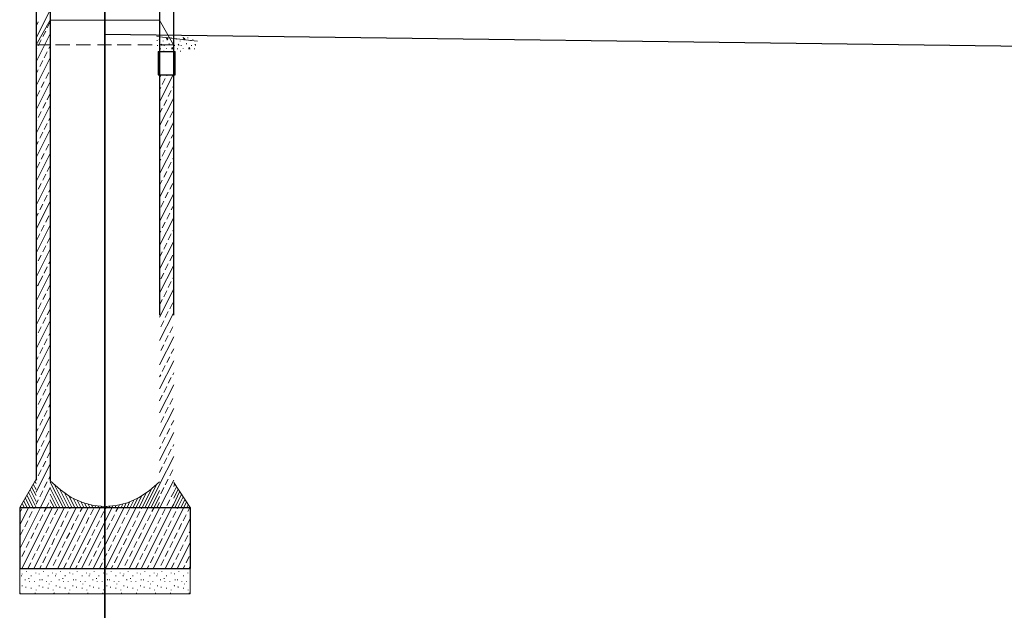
# Model space of a CAD drawing. Extents: x 5552506 to 5553307, y 5642054 to 5642708.
# Tile 67 of 73: x 5553294.561 to 5553295.467, y 5642431.403 to 5642431.947. Entities that reach past the tile are written whole.
import ezdxf
from ezdxf.lldxf.tags import DXFTag

# ---------------------------------------------------------------- set-up
doc = ezdxf.new("R2010")
doc.units = 0
doc.header["$MEASUREMENT"] = 0
doc.layers.add('IS_Sieci_na_profilu', color=211, linetype='SOLID')
doc.layers.add('IS_Tabelka_profilu', color=211, linetype='SOLID')
tags = doc.linetypes.add('SOLID', pattern=[10, 10, 0]).pattern_tags.tags
tags[6:7] = [DXFTag(74, 4), DXFTag(75, 0), DXFTag(340, '0'), DXFTag(46, 0.0), DXFTag(50, 0.0), DXFTag(44, 0.0), DXFTag(45, 0.0)]
tags[4:5] = [DXFTag(74, 4), DXFTag(75, 0), DXFTag(340, '0'), DXFTag(46, 0.0), DXFTag(50, 0.0), DXFTag(44, 0.0), DXFTag(45, 0.0)]

msp = doc.modelspace()

# ---------------------------------------------------------------- linework, layer by layer
at = {"color": 7, "linetype": 'Continuous', "lineweight": 25}
for p, q in [((5553294.70246, 5642433.29514), (5553294.70269, 5642431.67464)), ((5553294.57615, 5642433.25537), (5553294.57615, 5642431.52385)), ((5553294.58904, 5642433.25372), (5553294.58904, 5642431.5222)), ((5553294.6898, 5642433.19108), (5553294.6898, 5642431.67464)), ((5553294.5611, 5642431.49773), (5553294.5611, 5642431.44136)), ((5553294.5611, 5642431.49773), (5553294.71774, 5642431.49773)), ((5553294.71774, 5642431.49773), (5553294.71774, 5642431.44136)), ((5553294.5611, 5642431.44136), (5553294.71774, 5642431.44136))]:
    msp.add_line(p, q, dxfattribs=at)
at = {"color": 7, "linetype": 'Continuous', "lineweight": 5}
for p, q in [((5553294.57615, 5642431.9297), (5553294.58904, 5642431.95566)), ((5553294.58904, 5642431.94623), (5553294.57615, 5642431.92342)), ((5553294.57615, 5642431.94078), (5553294.57805, 5642431.94458)), ((5553294.58631, 5642431.93913), (5553294.58904, 5642431.94458)), ((5553294.58904, 5642431.94623), (5553294.6898, 5642431.94623)), ((5553294.6898, 5642431.94623), (5553294.70245, 5642431.92342)), ((5553294.57615, 5642431.90772), (5553294.58904, 5642431.9335)), ((5553294.58226, 5642431.93102), (5553294.58507, 5642431.93615)), ((5553294.57615, 5642431.92342), (5553294.58904, 5642431.92342)), ((5553294.57805, 5642431.92259), (5553294.58078, 5642431.92805)), ((5553294.59417, 5642431.92342), (5553294.60706, 5642431.92342)), ((5553294.61318, 5642431.92342), (5553294.62607, 5642431.92342)), ((5553294.63268, 5642431.92342), (5553294.64558, 5642431.92342)), ((5553294.65062, 5642431.92342), (5553294.66352, 5642431.92342)), ((5553294.66988, 5642431.92342), (5553294.68278, 5642431.92342)), ((5553294.68724, 5642431.93102), (5553294.72427, 5642431.92673)), ((5553294.68749, 5642431.92772), (5553294.6874, 5642431.92772)), ((5553294.68749, 5642431.92772), (5553294.68749, 5642431.92722)), ((5553294.6879, 5642431.92292), (5553294.68782, 5642431.92309)), ((5553294.6879, 5642431.92292), (5553294.6879, 5642431.92259)), ((5553294.68939, 5642431.92855), (5553294.68931, 5642431.92855)), ((5553294.68939, 5642431.92855), (5553294.68939, 5642431.92805)), ((5553294.70245, 5642431.92342), (5553294.6898, 5642431.92342)), ((5553294.69145, 5642431.92425), (5553294.69129, 5642431.92392)), ((5553294.69129, 5642431.92392), (5553294.6917, 5642431.92342)), ((5553294.6917, 5642431.92342), (5553294.69145, 5642431.92425)), ((5553294.69145, 5642431.92425), (5553294.69145, 5642431.92392)), ((5553294.6917, 5642431.92342), (5553294.6917, 5642431.92292)), ((5553294.69319, 5642431.92722), (5553294.69311, 5642431.92722)), ((5553294.69319, 5642431.92722), (5553294.69319, 5642431.92673)), ((5553294.69402, 5642431.92309), (5553294.69402, 5642431.92259)), ((5553294.69674, 5642431.92805), (5553294.69567, 5642431.9302)), ((5553294.69567, 5642431.9302), (5553294.69741, 5642431.92888)), ((5553294.69741, 5642431.92888), (5553294.69674, 5642431.92805)), ((5553294.69674, 5642431.92805), (5553294.69674, 5642431.92772)), ((5553294.69865, 5642431.92474), (5553294.69865, 5642431.92425)), ((5553294.70038, 5642431.9302), (5553294.7003, 5642431.9302)), ((5553294.70038, 5642431.9302), (5553294.70038, 5642431.9297)), ((5553294.70286, 5642431.92772), (5553294.70286, 5642431.92722)), ((5553294.70336, 5642431.92292), (5553294.70327, 5642431.92309)), ((5553294.70336, 5642431.92292), (5553294.70336, 5642431.92259)), ((5553294.70501, 5642431.92855), (5553294.70501, 5642431.92805)), ((5553294.70716, 5642431.92425), (5553294.70675, 5642431.92392)), ((5553294.70675, 5642431.92392), (5553294.70732, 5642431.92342)), ((5553294.70716, 5642431.92425), (5553294.70708, 5642431.92425)), ((5553294.70732, 5642431.92342), (5553294.70716, 5642431.92425)), ((5553294.70716, 5642431.92425), (5553294.70716, 5642431.92392)), ((5553294.70732, 5642431.92342), (5553294.70732, 5642431.92292)), ((5553294.70865, 5642431.92722), (5553294.70856, 5642431.92722)), ((5553294.70865, 5642431.92722), (5553294.70865, 5642431.92673)), ((5553294.70964, 5642431.92309), (5553294.70964, 5642431.92259)), ((5553294.7122, 5642431.92805), (5553294.71138, 5642431.9302)), ((5553294.71138, 5642431.9302), (5553294.71286, 5642431.92888)), ((5553294.71286, 5642431.92888), (5553294.7122, 5642431.92805)), ((5553294.7122, 5642431.92805), (5553294.7122, 5642431.92772)), ((5553294.71435, 5642431.92474), (5553294.71427, 5642431.92474)), ((5553294.71435, 5642431.92474), (5553294.71435, 5642431.92425)), ((5553294.71584, 5642431.9302), (5553294.71576, 5642431.9302)), ((5553294.71584, 5642431.9302), (5553294.71584, 5642431.9297)), ((5553294.71857, 5642431.92772), (5553294.71857, 5642431.92722)), ((5553294.71898, 5642431.92309), (5553294.71898, 5642431.92259)), ((5553294.72047, 5642431.92855), (5553294.72047, 5642431.92805)), ((5553294.72262, 5642431.92425), (5553294.72237, 5642431.92392)), ((5553294.72237, 5642431.92392), (5553294.72278, 5642431.92342)), ((5553294.72262, 5642431.92425), (5553294.72253, 5642431.92425)), ((5553294.72278, 5642431.92342), (5553294.72262, 5642431.92425)), ((5553294.72262, 5642431.92425), (5553294.72262, 5642431.92392)), ((5553294.72278, 5642431.92342), (5553294.72278, 5642431.92292)), ((5553294.72427, 5642431.92722), (5553294.72427, 5642431.92673)), ((5553294.57615, 5642431.91879), (5553294.57681, 5642431.92011)), ((5553294.58359, 5642431.91152), (5553294.58631, 5642431.91714)), ((5553294.5878, 5642431.92011), (5553294.58904, 5642431.92259)), ((5553294.70418, 5642431.91747), (5553294.68831, 5642431.91747)), ((5553294.68831, 5642431.91747), (5553294.68831, 5642431.89598)), ((5553294.69063, 5642431.92011), (5553294.69063, 5642431.91962)), ((5553294.6936, 5642431.91796), (5553294.69352, 5642431.91796)), ((5553294.6936, 5642431.91796), (5553294.6936, 5642431.91747)), ((5553294.69617, 5642431.92044), (5553294.69608, 5642431.92044)), ((5553294.69617, 5642431.92044), (5553294.69617, 5642431.92011)), ((5553294.70146, 5642431.92127), (5553294.70096, 5642431.92011)), ((5553294.70096, 5642431.92011), (5553294.70203, 5642431.92011)), ((5553294.70096, 5642431.92011), (5553294.70096, 5642431.91962)), ((5553294.70203, 5642431.92011), (5553294.70137, 5642431.92144)), ((5553294.70146, 5642431.92127), (5553294.70146, 5642431.92094)), ((5553294.70203, 5642431.92011), (5553294.70203, 5642431.91962)), ((5553294.70418, 5642431.89598), (5553294.70418, 5642431.91747)), ((5553294.70608, 5642431.92011), (5553294.70608, 5642431.91962)), ((5553294.70906, 5642431.91796), (5553294.70898, 5642431.91796)), ((5553294.70906, 5642431.91796), (5553294.70906, 5642431.91747)), ((5553294.71154, 5642431.92044), (5553294.71154, 5642431.92011)), ((5553294.71708, 5642431.92127), (5553294.71667, 5642431.92011)), ((5553294.71667, 5642431.92011), (5553294.71749, 5642431.92011)), ((5553294.71667, 5642431.92011), (5553294.71667, 5642431.91962)), ((5553294.71708, 5642431.92144), (5553294.71708, 5642431.92094)), ((5553294.71749, 5642431.92011), (5553294.71708, 5642431.92127)), ((5553294.71749, 5642431.92011), (5553294.71749, 5642431.91962)), ((5553294.72171, 5642431.92011), (5553294.72171, 5642431.91962)), ((5553294.57615, 5642431.88573), (5553294.58904, 5642431.91152)), ((5553294.57954, 5642431.90358), (5553294.58226, 5642431.90904)), ((5553294.57615, 5642431.8968), (5553294.57805, 5642431.90061)), ((5553294.58507, 5642431.89251), (5553294.5878, 5642431.89796)), ((5553294.68831, 5642431.89598), (5553294.70418, 5642431.89598)), ((5553294.6898, 5642431.893), (5553294.69129, 5642431.89598)), ((5553294.6898, 5642431.87102), (5553294.70228, 5642431.89598)), ((5553294.69633, 5642431.89499), (5553294.69674, 5642431.89598)), ((5553294.57615, 5642431.86374), (5553294.58904, 5642431.88953)), ((5553294.58078, 5642431.88408), (5553294.58359, 5642431.88953)), ((5553294.69212, 5642431.88705), (5553294.69484, 5642431.89251)), ((5553294.57681, 5642431.87597), (5553294.57954, 5642431.8816)), ((5553294.58631, 5642431.873), (5553294.58904, 5642431.87862)), ((5553294.6898, 5642431.88193), (5553294.69088, 5642431.88408)), ((5553294.69757, 5642431.87597), (5553294.70038, 5642431.8816)), ((5553294.70187, 5642431.88408), (5553294.7027, 5642431.88573)), ((5553294.58226, 5642431.86506), (5553294.58507, 5642431.87052)), ((5553294.6898, 5642431.84886), (5553294.7027, 5642431.87482)), ((5553294.6936, 5642431.86754), (5553294.69633, 5642431.873)), ((5553294.57615, 5642431.84175), (5553294.58904, 5642431.86754)), ((5553294.57805, 5642431.85663), (5553294.58078, 5642431.86209)), ((5553294.6898, 5642431.85994), (5553294.69212, 5642431.86506)), ((5553294.69906, 5642431.85663), (5553294.70187, 5642431.86209)), ((5553294.57615, 5642431.85267), (5553294.57681, 5642431.85399)), ((5553294.58359, 5642431.84556), (5553294.58631, 5642431.85101)), ((5553294.5878, 5642431.85399), (5553294.58904, 5642431.85663)), ((5553294.6898, 5642431.82688), (5553294.7027, 5642431.85267)), ((5553294.69484, 5642431.84853), (5553294.69757, 5642431.85399)), ((5553294.57615, 5642431.81977), (5553294.58904, 5642431.84556)), ((5553294.57954, 5642431.83746), (5553294.58226, 5642431.84308)), ((5553294.69088, 5642431.8401), (5553294.6936, 5642431.84556)), ((5553294.70038, 5642431.83746), (5553294.7027, 5642431.84175)), ((5553294.57615, 5642431.83068), (5553294.57805, 5642431.83448)), ((5553294.69633, 5642431.82902), (5553294.69906, 5642431.83448)), ((5553294.57615, 5642431.79778), (5553294.58904, 5642431.82357)), ((5553294.58078, 5642431.81811), (5553294.58359, 5642431.82357)), ((5553294.58507, 5642431.82655), (5553294.5878, 5642431.832)), ((5553294.6898, 5642431.80489), (5553294.7027, 5642431.83068)), ((5553294.69212, 5642431.82092), (5553294.69484, 5642431.82655)), ((5553294.57681, 5642431.81001), (5553294.57954, 5642431.81547)), ((5553294.6898, 5642431.81596), (5553294.69088, 5642431.81811)), ((5553294.69757, 5642431.81001), (5553294.70038, 5642431.81547)), ((5553294.70187, 5642431.81811), (5553294.7027, 5642431.81977)), ((5553294.58631, 5642431.80704), (5553294.58904, 5642431.81249)), ((5553294.6898, 5642431.7829), (5553294.7027, 5642431.80869)), ((5553294.6936, 5642431.80158), (5553294.69633, 5642431.80704)), ((5553294.57615, 5642431.77579), (5553294.58904, 5642431.80158)), ((5553294.57805, 5642431.79051), (5553294.58078, 5642431.79596)), ((5553294.58226, 5642431.79894), (5553294.58507, 5642431.80456)), ((5553294.6898, 5642431.79398), (5553294.69212, 5642431.79894)), ((5553294.69906, 5642431.79051), (5553294.70187, 5642431.79596)), ((5553294.57615, 5642431.7867), (5553294.57681, 5642431.78803)), ((5553294.5878, 5642431.78803), (5553294.58904, 5642431.79051)), ((5553294.69484, 5642431.78257), (5553294.69757, 5642431.78803)), ((5553294.57615, 5642431.75364), (5553294.58904, 5642431.7796)), ((5553294.58359, 5642431.7796), (5553294.58631, 5642431.78505)), ((5553294.6898, 5642431.76091), (5553294.7027, 5642431.7867)), ((5553294.69088, 5642431.77397), (5553294.6936, 5642431.7796)), ((5553294.57954, 5642431.77149), (5553294.58226, 5642431.77695)), ((5553294.70038, 5642431.77149), (5553294.7027, 5642431.77579)), ((5553294.57615, 5642431.76472), (5553294.57805, 5642431.76852)), ((5553294.58507, 5642431.76042), (5553294.5878, 5642431.76604)), ((5553294.6898, 5642431.73893), (5553294.7027, 5642431.76472)), ((5553294.69212, 5642431.75496), (5553294.69484, 5642431.76042)), ((5553294.69633, 5642431.76306), (5553294.69906, 5642431.76852)), ((5553294.57615, 5642431.73165), (5553294.58904, 5642431.75744)), ((5553294.58078, 5642431.75199), (5553294.58359, 5642431.75744)), ((5553294.6898, 5642431.74984), (5553294.69088, 5642431.75199)), ((5553294.70187, 5642431.75199), (5553294.7027, 5642431.75364)), ((5553294.57681, 5642431.74405), (5553294.57954, 5642431.74951)), ((5553294.58631, 5642431.74108), (5553294.58904, 5642431.74653)), ((5553294.6898, 5642431.71694), (5553294.7027, 5642431.74273)), ((5553294.69757, 5642431.74405), (5553294.70038, 5642431.74951)), ((5553294.57615, 5642431.70967), (5553294.58904, 5642431.73546)), ((5553294.58226, 5642431.73298), (5553294.58507, 5642431.73843)), ((5553294.6898, 5642431.72785), (5553294.69212, 5642431.73298)), ((5553294.6936, 5642431.73546), (5553294.69633, 5642431.74108)), ((5553294.57805, 5642431.72455), (5553294.58078, 5642431.73)), ((5553294.5878, 5642431.7219), (5553294.58904, 5642431.72455)), ((5553294.69906, 5642431.72455), (5553294.70187, 5642431.73)), ((5553294.57615, 5642431.72074), (5553294.57681, 5642431.7219)), ((5553294.58359, 5642431.71347), (5553294.58631, 5642431.71909)), ((5553294.6898, 5642431.69495), (5553294.7027, 5642431.72074)), ((5553294.69484, 5642431.71644), (5553294.69757, 5642431.7219)), ((5553294.57615, 5642431.68768), (5553294.58904, 5642431.71347)), ((5553294.57763, 5642431.70173), (5553294.58226, 5642431.71099)), ((5553294.69088, 5642431.70801), (5553294.6936, 5642431.71347)), ((5553294.69757, 5642431.70008), (5553294.70038, 5642431.70553)), ((5553294.70187, 5642431.70801), (5553294.7027, 5642431.70967)), ((5553294.57763, 5642431.70173), (5553294.5783, 5642431.70289)), ((5553294.58631, 5642431.6971), (5553294.58904, 5642431.70256)), ((5553294.58904, 5642431.70256), (5553294.58904, 5642431.70206)), ((5553294.6898, 5642431.67297), (5553294.7027, 5642431.69876)), ((5553294.6936, 5642431.69148), (5553294.69633, 5642431.6971)), ((5553294.57615, 5642431.66544), (5553294.58904, 5642431.69123)), ((5553294.58226, 5642431.689), (5553294.58507, 5642431.69446)), ((5553294.6898, 5642431.68388), (5553294.69212, 5642431.689)), ((5553294.57805, 5642431.68057), (5553294.58078, 5642431.68603)), ((5553294.58631, 5642431.67487), (5553294.58904, 5642431.68032)), ((5553294.58904, 5642431.68032), (5553294.58904, 5642431.67983)), ((5553294.69906, 5642431.68057), (5553294.70187, 5642431.68603)), ((5553294.57615, 5642431.67677), (5553294.57681, 5642431.67793)), ((5553294.57615, 5642431.64371), (5553294.58904, 5642431.66949)), ((5553294.58226, 5642431.66702), (5553294.58507, 5642431.67247)), ((5553294.6898, 5642431.65147), (5553294.7027, 5642431.67726)), ((5553294.69088, 5642431.66404), (5553294.6936, 5642431.66949)), ((5553294.69484, 5642431.67247), (5553294.69757, 5642431.67793)), ((5553294.57805, 5642431.65842), (5553294.58078, 5642431.66404)), ((5553294.69906, 5642431.65842), (5553294.70187, 5642431.66404)), ((5553294.57615, 5642431.65462), (5553294.57681, 5642431.65594)), ((5553294.58359, 5642431.64751), (5553294.58631, 5642431.65296)), ((5553294.5878, 5642431.65594), (5553294.58904, 5642431.65842)), ((5553294.6898, 5642431.62883), (5553294.7027, 5642431.65462)), ((5553294.69484, 5642431.65048), (5553294.69757, 5642431.65594)), ((5553294.57615, 5642431.62172), (5553294.58904, 5642431.64751)), ((5553294.57954, 5642431.63941), (5553294.58226, 5642431.64503)), ((5553294.69088, 5642431.64205), (5553294.6936, 5642431.64751)), ((5553294.70038, 5642431.63941), (5553294.7027, 5642431.64371)), ((5553294.57615, 5642431.63263), (5553294.57805, 5642431.63643)), ((5553294.58507, 5642431.6285), (5553294.5878, 5642431.63395)), ((5553294.58904, 5642431.6366), (5553294.58904, 5642431.6361)), ((5553294.69633, 5642431.63098), (5553294.69906, 5642431.63643)), ((5553294.57615, 5642431.59973), (5553294.58904, 5642431.62552)), ((5553294.58078, 5642431.6199), (5553294.58359, 5642431.62552)), ((5553294.6898, 5642431.60684), (5553294.7027, 5642431.63263)), ((5553294.69212, 5642431.62288), (5553294.69484, 5642431.6285)), ((5553294.57681, 5642431.61196), (5553294.57954, 5642431.61742)), ((5553294.6898, 5642431.61792), (5553294.69088, 5642431.6199)), ((5553294.69757, 5642431.61196), (5553294.70038, 5642431.61742)), ((5553294.70187, 5642431.6199), (5553294.7027, 5642431.62172)), ((5553294.58226, 5642431.60089), (5553294.58507, 5642431.60651)), ((5553294.58631, 5642431.60899), (5553294.58904, 5642431.61444)), ((5553294.6898, 5642431.58485), (5553294.7027, 5642431.61064)), ((5553294.6936, 5642431.60353), (5553294.69633, 5642431.60899)), ((5553294.57615, 5642431.57758), (5553294.58904, 5642431.60386)), ((5553294.57805, 5642431.59246), (5553294.58078, 5642431.59791)), ((5553294.6898, 5642431.59593), (5553294.69212, 5642431.60089)), ((5553294.69906, 5642431.59246), (5553294.70187, 5642431.59791)), ((5553294.57615, 5642431.58866), (5553294.57681, 5642431.58998)), ((5553294.5878, 5642431.58998), (5553294.58904, 5642431.59295)), ((5553294.6898, 5642431.56287), (5553294.7027, 5642431.58866)), ((5553294.69484, 5642431.58436), (5553294.69757, 5642431.58998)), ((5553294.57615, 5642431.55559), (5553294.58904, 5642431.58188)), ((5553294.57954, 5642431.57345), (5553294.58226, 5642431.5789)), ((5553294.58359, 5642431.58155), (5553294.58631, 5642431.587)), ((5553294.69088, 5642431.57593), (5553294.6936, 5642431.58155)), ((5553294.57615, 5642431.56667), (5553294.57805, 5642431.57047)), ((5553294.58904, 5642431.57047), (5553294.58904, 5642431.57097)), ((5553294.69633, 5642431.56502), (5553294.69906, 5642431.57047)), ((5553294.70038, 5642431.57345), (5553294.7027, 5642431.57758)), ((5553294.58507, 5642431.56237), (5553294.5878, 5642431.56799)), ((5553294.6898, 5642431.54088), (5553294.7027, 5642431.56667)), ((5553294.69212, 5642431.55691), (5553294.69484, 5642431.56237)), ((5553294.57615, 5642431.5336), (5553294.58904, 5642431.55989)), ((5553294.57681, 5642431.54584), (5553294.57954, 5642431.55146)), ((5553294.58078, 5642431.55394), (5553294.58359, 5642431.55939)), ((5553294.6898, 5642431.55179), (5553294.69088, 5642431.55394)), ((5553294.69757, 5642431.54584), (5553294.70038, 5642431.55146)), ((5553294.70187, 5642431.55394), (5553294.7027, 5642431.55559)), ((5553294.58631, 5642431.54336), (5553294.58904, 5642431.54881)), ((5553294.6898, 5642431.51889), (5553294.7027, 5642431.54468)), ((5553294.6936, 5642431.5379), (5553294.69633, 5642431.54336)), ((5553294.57615, 5642431.51162), (5553294.58904, 5642431.5379)), ((5553294.58226, 5642431.53493), (5553294.58507, 5642431.54038)), ((5553294.6898, 5642431.5298), (5553294.69212, 5642431.53493)), ((5553294.57805, 5642431.52683), (5553294.58078, 5642431.53245)), ((5553294.5878, 5642431.52385), (5553294.58904, 5642431.52683)), ((5553294.69906, 5642431.52683), (5553294.70187, 5642431.53245)), ((5553294.57615, 5642431.52385), (5553294.5611, 5642431.49773)), ((5553294.57615, 5642431.50864), (5553294.5721, 5642431.51674)), ((5553294.57615, 5642431.5141), (5553294.57358, 5642431.51922)), ((5553294.57615, 5642431.51972), (5553294.57507, 5642431.52187)), ((5553294.57615, 5642431.52269), (5553294.57681, 5642431.52385)), ((5553294.5802, 5642431.49773), (5553294.58904, 5642431.51592)), ((5553294.58359, 5642431.51592), (5553294.58631, 5642431.52137)), ((5553294.58904, 5642431.5222), (5553294.59855, 5642431.51377)), ((5553294.60094, 5642431.49773), (5553294.58904, 5642431.52088)), ((5553294.59813, 5642431.49773), (5553294.58904, 5642431.51542)), ((5553294.60367, 5642431.49773), (5553294.59326, 5642431.5184)), ((5553294.67641, 5642431.49773), (5553294.68699, 5642431.51889)), ((5553294.67922, 5642431.49773), (5553294.6898, 5642431.51889)), ((5553294.68005, 5642431.51294), (5553294.6898, 5642431.52137)), ((5553294.68997, 5642431.49773), (5553294.7027, 5642431.52269)), ((5553294.69088, 5642431.5103), (5553294.6936, 5642431.51592)), ((5553294.69484, 5642431.5184), (5553294.69757, 5642431.52385)), ((5553294.7027, 5642431.52055), (5553294.71774, 5642431.49773)), ((5553294.7027, 5642431.51707), (5553294.70352, 5642431.51922)), ((5553294.7027, 5642431.51162), (5553294.70526, 5642431.51674)), ((5553294.57061, 5642431.49773), (5553294.56623, 5642431.50649)), ((5553294.57342, 5642431.49773), (5553294.56772, 5642431.50914)), ((5553294.57615, 5642431.49773), (5553294.5692, 5642431.51162)), ((5553294.57615, 5642431.50319), (5553294.57061, 5642431.5141)), ((5553294.57954, 5642431.50749), (5553294.58226, 5642431.51294)), ((5553294.59541, 5642431.49773), (5553294.58904, 5642431.50996)), ((5553294.6064, 5642431.49773), (5553294.59797, 5642431.5141)), ((5553294.59855, 5642431.51377), (5553294.60855, 5642431.50699)), ((5553294.60913, 5642431.49773), (5553294.60235, 5642431.51129)), ((5553294.61194, 5642431.49773), (5553294.6064, 5642431.50831)), ((5553294.60855, 5642431.50699), (5553294.61872, 5642431.50236)), ((5553294.61467, 5642431.49773), (5553294.6102, 5642431.50616)), ((5553294.66013, 5642431.50186), (5553294.67029, 5642431.50649)), ((5553294.66542, 5642431.49773), (5553294.66972, 5642431.50649)), ((5553294.66823, 5642431.49773), (5553294.67352, 5642431.50864)), ((5553294.67029, 5642431.50649), (5553294.68005, 5642431.51294)), ((5553294.67096, 5642431.49773), (5553294.67773, 5642431.51162)), ((5553294.67368, 5642431.49773), (5553294.6822, 5642431.51459)), ((5553294.68195, 5642431.49773), (5553294.6898, 5642431.51327)), ((5553294.68468, 5642431.49773), (5553294.6898, 5642431.50782)), ((5553294.70038, 5642431.50749), (5553294.7027, 5642431.51162)), ((5553294.7027, 5642431.50616), (5553294.70675, 5642431.51459)), ((5553294.7027, 5642431.50071), (5553294.70815, 5642431.51211)), ((5553294.70377, 5642431.49773), (5553294.70989, 5642431.50947)), ((5553294.7065, 5642431.49773), (5553294.71138, 5642431.50749)), ((5553294.5611, 5642431.48153), (5553294.5692, 5642431.49773)), ((5553294.5611, 5642431.45954), (5553294.5802, 5642431.49773)), ((5553294.56243, 5642431.49773), (5553294.56176, 5642431.49889)), ((5553294.563, 5642431.44136), (5553294.59119, 5642431.49773)), ((5553294.56515, 5642431.49773), (5553294.56325, 5642431.50153)), ((5553294.56788, 5642431.49773), (5553294.56474, 5642431.50401)), ((5553294.574, 5642431.49641), (5553294.57466, 5642431.49773)), ((5553294.574, 5642431.44136), (5553294.60218, 5642431.49773)), ((5553294.57615, 5642431.50071), (5553294.57805, 5642431.50484)), ((5553294.58359, 5642431.49393), (5553294.58565, 5642431.49773)), ((5553294.58507, 5642431.44136), (5553294.61318, 5642431.49773)), ((5553294.58565, 5642431.49773), (5553294.5878, 5642431.50186)), ((5553294.58904, 5642431.50484), (5553294.58904, 5642431.50451)), ((5553294.59268, 5642431.49773), (5553294.58904, 5642431.50451)), ((5553294.58987, 5642431.49773), (5553294.58904, 5642431.49889)), ((5553294.59607, 5642431.44136), (5553294.62417, 5642431.49773)), ((5553294.60706, 5642431.49641), (5553294.60764, 5642431.49773)), ((5553294.60706, 5642431.44136), (5553294.63516, 5642431.49773)), ((5553294.61739, 5642431.49773), (5553294.614, 5642431.50451)), ((5553294.61657, 5642431.49393), (5553294.61872, 5642431.49773)), ((5553294.62012, 5642431.49773), (5553294.61739, 5642431.50319)), ((5553294.61781, 5642431.44136), (5553294.64616, 5642431.49773)), ((5553294.61872, 5642431.50236), (5553294.62905, 5642431.49938)), ((5553294.62293, 5642431.49773), (5553294.62078, 5642431.50153)), ((5553294.62566, 5642431.49773), (5553294.62417, 5642431.50071)), ((5553294.62839, 5642431.49773), (5553294.62715, 5642431.49972)), ((5553294.6288, 5642431.44136), (5553294.65715, 5642431.49773)), ((5553294.62905, 5642431.49938), (5553294.63938, 5642431.49856)), ((5553294.6312, 5642431.49773), (5553294.63029, 5642431.49938)), ((5553294.63392, 5642431.49773), (5553294.63326, 5642431.49889)), ((5553294.63665, 5642431.49773), (5553294.63599, 5642431.49856)), ((5553294.63938, 5642431.49856), (5553294.64979, 5642431.49938)), ((5553294.63988, 5642431.44136), (5553294.66823, 5642431.49773)), ((5553294.64004, 5642431.49641), (5553294.64112, 5642431.49856)), ((5553294.64343, 5642431.49773), (5553294.64384, 5642431.49856)), ((5553294.64616, 5642431.49773), (5553294.64657, 5642431.49889)), ((5553294.64897, 5642431.49773), (5553294.64955, 5642431.49938)), ((5553294.64955, 5642431.49393), (5553294.6517, 5642431.49773)), ((5553294.64979, 5642431.49938), (5553294.66013, 5642431.50186)), ((5553294.65087, 5642431.44136), (5553294.67922, 5642431.49773)), ((5553294.6517, 5642431.49773), (5553294.65277, 5642431.50021)), ((5553294.65442, 5642431.49773), (5553294.65591, 5642431.50071)), ((5553294.65715, 5642431.49773), (5553294.65914, 5642431.50186)), ((5553294.65996, 5642431.49773), (5553294.66244, 5642431.50319)), ((5553294.66186, 5642431.44136), (5553294.68997, 5642431.49773)), ((5553294.66269, 5642431.49773), (5553294.66608, 5642431.50451)), ((5553294.67286, 5642431.44136), (5553294.70096, 5642431.49773)), ((5553294.67302, 5642431.49641), (5553294.67368, 5642431.49773)), ((5553294.68261, 5642431.49393), (5553294.68468, 5642431.49773)), ((5553294.68385, 5642431.44136), (5553294.71452, 5642431.50269)), ((5553294.68724, 5642431.49773), (5553294.6898, 5642431.50236)), ((5553294.69228, 5642431.49773), (5553294.70526, 5642431.49773)), ((5553294.69633, 5642431.49938), (5553294.69906, 5642431.50484)), ((5553294.70096, 5642431.49773), (5553294.7027, 5642431.50071)), ((5553294.70584, 5642431.49641), (5553294.7065, 5642431.49773)), ((5553294.70923, 5642431.49773), (5553294.71303, 5642431.50484)), ((5553294.71476, 5642431.49773), (5553294.716, 5642431.50021)), ((5553294.71559, 5642431.49393), (5553294.71749, 5642431.49773)), ((5553294.71749, 5642431.49773), (5553294.71774, 5642431.49773)), ((5553294.5611, 5642431.49261), (5553294.563, 5642431.49641)), ((5553294.56978, 5642431.48831), (5553294.57251, 5642431.49393)), ((5553294.57954, 5642431.48533), (5553294.58226, 5642431.49095)), ((5553294.58904, 5642431.48285), (5553294.59177, 5642431.48831)), ((5553294.59326, 5642431.49095), (5553294.59607, 5642431.49641)), ((5553294.60284, 5642431.48831), (5553294.60557, 5642431.49393)), ((5553294.61252, 5642431.48533), (5553294.61533, 5642431.49095)), ((5553294.6221, 5642431.48285), (5553294.62483, 5642431.48831)), ((5553294.62632, 5642431.49095), (5553294.62905, 5642431.49641)), ((5553294.63583, 5642431.48831), (5553294.63855, 5642431.49393)), ((5553294.64558, 5642431.48533), (5553294.64831, 5642431.49095)), ((5553294.65508, 5642431.48285), (5553294.65781, 5642431.48831)), ((5553294.6593, 5642431.49095), (5553294.66203, 5642431.49641)), ((5553294.66881, 5642431.48831), (5553294.67162, 5642431.49393)), ((5553294.67856, 5642431.48533), (5553294.68129, 5642431.49095)), ((5553294.68807, 5642431.48285), (5553294.69088, 5642431.48831)), ((5553294.69212, 5642431.49095), (5553294.69484, 5642431.49641)), ((5553294.70187, 5642431.48831), (5553294.7046, 5642431.49393)), ((5553294.71138, 5642431.48533), (5553294.7141, 5642431.49095)), ((5553294.56581, 5642431.47988), (5553294.56854, 5642431.48533)), ((5553294.57532, 5642431.4774), (5553294.57805, 5642431.48285)), ((5553294.58507, 5642431.47442), (5553294.5878, 5642431.47988)), ((5553294.59879, 5642431.47988), (5553294.60152, 5642431.48533)), ((5553294.6083, 5642431.4774), (5553294.61103, 5642431.48285)), ((5553294.61805, 5642431.47442), (5553294.62078, 5642431.47988)), ((5553294.63178, 5642431.47988), (5553294.63459, 5642431.48533)), ((5553294.64128, 5642431.4774), (5553294.64409, 5642431.48285)), ((5553294.65103, 5642431.47442), (5553294.65384, 5642431.47988)), ((5553294.66484, 5642431.47988), (5553294.66757, 5642431.48533)), ((5553294.67434, 5642431.4774), (5553294.67707, 5642431.48285)), ((5553294.6841, 5642431.47442), (5553294.68683, 5642431.47988)), ((5553294.69484, 5642431.44136), (5553294.71774, 5642431.48715)), ((5553294.69757, 5642431.47988), (5553294.70038, 5642431.48533)), ((5553294.70732, 5642431.4774), (5553294.71005, 5642431.48285)), ((5553294.56152, 5642431.47178), (5553294.56433, 5642431.4774)), ((5553294.57127, 5642431.46897), (5553294.574, 5642431.47442)), ((5553294.58078, 5642431.46632), (5553294.58359, 5642431.47178)), ((5553294.59458, 5642431.47178), (5553294.59731, 5642431.4774)), ((5553294.60425, 5642431.46897), (5553294.60706, 5642431.47442)), ((5553294.61384, 5642431.46632), (5553294.61657, 5642431.47178)), ((5553294.62756, 5642431.47178), (5553294.63029, 5642431.4774)), ((5553294.63731, 5642431.46897), (5553294.64004, 5642431.47442)), ((5553294.64682, 5642431.46632), (5553294.64955, 5642431.47178)), ((5553294.66054, 5642431.47178), (5553294.66335, 5642431.4774)), ((5553294.67029, 5642431.46897), (5553294.67302, 5642431.47442)), ((5553294.6798, 5642431.46632), (5553294.68261, 5642431.47178)), ((5553294.6936, 5642431.47178), (5553294.69633, 5642431.4774)), ((5553294.70311, 5642431.46897), (5553294.70584, 5642431.47442)), ((5553294.71286, 5642431.46632), (5553294.71559, 5642431.47178)), ((5553294.71683, 5642431.47442), (5553294.71774, 5642431.47607)), ((5553294.56705, 5642431.46087), (5553294.56978, 5642431.46632)), ((5553294.57681, 5642431.45789), (5553294.57954, 5642431.46335)), ((5553294.58631, 5642431.45541), (5553294.58904, 5642431.46087)), ((5553294.59053, 5642431.46335), (5553294.59326, 5642431.46897)), ((5553294.60003, 5642431.46087), (5553294.60284, 5642431.46632)), ((5553294.60979, 5642431.45789), (5553294.61252, 5642431.46335)), ((5553294.61929, 5642431.45541), (5553294.6221, 5642431.46087)), ((5553294.62351, 5642431.46335), (5553294.62632, 5642431.46897)), ((5553294.6331, 5642431.46087), (5553294.63583, 5642431.46632)), ((5553294.64277, 5642431.45789), (5553294.64558, 5642431.46335)), ((5553294.65236, 5642431.45541), (5553294.65508, 5642431.46087)), ((5553294.65657, 5642431.46335), (5553294.6593, 5642431.46897)), ((5553294.66608, 5642431.46087), (5553294.66881, 5642431.46632)), ((5553294.67583, 5642431.45789), (5553294.67856, 5642431.46335)), ((5553294.68534, 5642431.45541), (5553294.68807, 5642431.46087)), ((5553294.68939, 5642431.46335), (5553294.69212, 5642431.46897)), ((5553294.69906, 5642431.46087), (5553294.70187, 5642431.46632)), ((5553294.70584, 5642431.44136), (5553294.71774, 5642431.46516)), ((5553294.70865, 5642431.45789), (5553294.71138, 5642431.46335)), ((5553294.563, 5642431.45243), (5553294.56581, 5642431.45789)), ((5553294.57251, 5642431.44979), (5553294.57532, 5642431.45541)), ((5553294.58226, 5642431.44681), (5553294.58507, 5642431.45243)), ((5553294.59607, 5642431.45243), (5553294.59879, 5642431.45789)), ((5553294.60557, 5642431.44979), (5553294.6083, 5642431.45541)), ((5553294.61533, 5642431.44681), (5553294.61805, 5642431.45243)), ((5553294.62905, 5642431.45243), (5553294.63178, 5642431.45789)), ((5553294.63855, 5642431.44979), (5553294.64128, 5642431.45541)), ((5553294.64831, 5642431.44681), (5553294.65103, 5642431.45243)), ((5553294.66203, 5642431.45243), (5553294.66484, 5642431.45789)), ((5553294.67162, 5642431.44979), (5553294.67434, 5642431.45541)), ((5553294.68129, 5642431.44681), (5553294.6841, 5642431.45243)), ((5553294.69484, 5642431.45243), (5553294.69757, 5642431.45789)), ((5553294.7046, 5642431.44979), (5553294.70732, 5642431.45541)), ((5553294.7141, 5642431.44681), (5553294.71683, 5642431.45243)), ((5553294.5611, 5642431.44863), (5553294.56152, 5642431.44979)), ((5553294.56854, 5642431.44136), (5553294.57127, 5642431.44681)), ((5553294.57954, 5642431.44136), (5553294.58078, 5642431.44433)), ((5553294.59177, 5642431.44433), (5553294.59458, 5642431.44979)), ((5553294.60152, 5642431.44136), (5553294.60425, 5642431.44681)), ((5553294.61235, 5642431.44136), (5553294.61384, 5642431.44433)), ((5553294.62483, 5642431.44433), (5553294.62756, 5642431.44979)), ((5553294.63459, 5642431.44136), (5553294.63731, 5642431.44681)), ((5553294.64533, 5642431.44136), (5553294.64682, 5642431.44433)), ((5553294.65781, 5642431.44433), (5553294.66054, 5642431.44979)), ((5553294.66757, 5642431.44136), (5553294.67029, 5642431.44681)), ((5553294.67831, 5642431.44136), (5553294.6798, 5642431.44433)), ((5553294.69088, 5642431.44433), (5553294.6936, 5642431.44979)), ((5553294.70038, 5642431.44136), (5553294.70311, 5642431.44681)), ((5553294.71138, 5642431.44136), (5553294.71286, 5642431.44433)), ((5553294.71683, 5642431.44136), (5553294.71774, 5642431.44301)), ((5553294.5611, 5642431.44136), (5553294.5611, 5642431.41805)), ((5553294.56284, 5642431.43508), (5553294.56276, 5642431.43508)), ((5553294.56284, 5642431.43508), (5553294.56284, 5642431.43458)), ((5553294.56342, 5642431.43673), (5553294.56342, 5642431.43623)), ((5553294.56747, 5642431.43888), (5553294.56747, 5642431.43838)), ((5553294.57168, 5642431.43508), (5553294.57168, 5642431.43458)), ((5553294.5759, 5642431.43756), (5553294.5759, 5642431.43723)), ((5553294.57887, 5642431.43673), (5553294.57887, 5642431.43623)), ((5553294.58292, 5642431.43888), (5553294.58292, 5642431.43838)), ((5553294.58739, 5642431.43508), (5553294.58731, 5642431.43508)), ((5553294.58739, 5642431.43508), (5553294.58739, 5642431.43458)), ((5553294.59053, 5642431.44136), (5553294.59053, 5642431.44103)), ((5553294.59136, 5642431.43756), (5553294.59136, 5642431.43723)), ((5553294.59392, 5642431.43508), (5553294.59392, 5642431.43458)), ((5553294.59458, 5642431.43673), (5553294.5945, 5642431.43673)), ((5553294.59458, 5642431.43673), (5553294.59458, 5642431.43623)), ((5553294.59855, 5642431.43888), (5553294.59855, 5642431.43838)), ((5553294.60284, 5642431.43508), (5553294.60276, 5642431.43508)), ((5553294.60284, 5642431.43508), (5553294.60284, 5642431.43458)), ((5553294.60706, 5642431.43756), (5553294.60698, 5642431.43756)), ((5553294.60706, 5642431.43756), (5553294.60706, 5642431.43723)), ((5553294.61004, 5642431.43673), (5553294.60995, 5642431.43673)), ((5553294.61004, 5642431.43673), (5553294.61004, 5642431.43623)), ((5553294.614, 5642431.43888), (5553294.614, 5642431.43838)), ((5553294.61847, 5642431.43508), (5553294.61847, 5642431.43458)), ((5553294.62252, 5642431.43756), (5553294.62243, 5642431.43756)), ((5553294.62252, 5642431.43756), (5553294.62252, 5642431.43723)), ((5553294.62334, 5642431.44136), (5553294.62351, 5642431.44136)), ((5553294.625, 5642431.43508), (5553294.625, 5642431.43458)), ((5553294.62566, 5642431.43673), (5553294.62566, 5642431.43623)), ((5553294.62971, 5642431.43888), (5553294.62963, 5642431.43888)), ((5553294.62971, 5642431.43888), (5553294.62971, 5642431.43838)), ((5553294.63392, 5642431.43508), (5553294.63392, 5642431.43458)), ((5553294.63814, 5642431.43756), (5553294.63814, 5642431.43723)), ((5553294.64112, 5642431.43673), (5553294.64112, 5642431.43623)), ((5553294.64517, 5642431.43888), (5553294.64508, 5642431.43888)), ((5553294.64517, 5642431.43888), (5553294.64517, 5642431.43838)), ((5553294.64955, 5642431.43508), (5553294.64955, 5642431.43458)), ((5553294.6536, 5642431.43756), (5553294.6536, 5642431.43723)), ((5553294.65616, 5642431.43508), (5553294.65608, 5642431.43508)), ((5553294.65616, 5642431.43508), (5553294.65616, 5642431.43458)), ((5553294.65632, 5642431.44136), (5553294.65657, 5642431.44136)), ((5553294.65674, 5642431.43673), (5553294.65674, 5642431.43623)), ((5553294.66079, 5642431.43888), (5553294.66079, 5642431.43838)), ((5553294.665, 5642431.43508), (5553294.665, 5642431.43458)), ((5553294.66922, 5642431.43756), (5553294.66922, 5642431.43723)), ((5553294.6722, 5642431.43673), (5553294.6722, 5642431.43623)), ((5553294.67625, 5642431.43888), (5553294.67625, 5642431.43838)), ((5553294.68071, 5642431.43508), (5553294.68063, 5642431.43508)), ((5553294.68071, 5642431.43508), (5553294.68071, 5642431.43458)), ((5553294.68468, 5642431.43756), (5553294.68468, 5642431.43723)), ((5553294.68724, 5642431.43508), (5553294.68724, 5642431.43458)), ((5553294.6879, 5642431.43673), (5553294.68782, 5642431.43673)), ((5553294.6879, 5642431.43673), (5553294.6879, 5642431.43623)), ((5553294.68939, 5642431.44136), (5553294.68931, 5642431.44136)), ((5553294.68939, 5642431.44136), (5553294.68939, 5642431.44103)), ((5553294.69187, 5642431.43888), (5553294.69187, 5642431.43838)), ((5553294.69617, 5642431.43508), (5553294.69608, 5642431.43508)), ((5553294.69617, 5642431.43508), (5553294.69617, 5642431.43458)), ((5553294.70038, 5642431.43756), (5553294.7003, 5642431.43756)), ((5553294.70038, 5642431.43756), (5553294.70038, 5642431.43723)), ((5553294.70336, 5642431.43673), (5553294.70327, 5642431.43673)), ((5553294.70336, 5642431.43673), (5553294.70336, 5642431.43623)), ((5553294.70732, 5642431.43888), (5553294.70732, 5642431.43838)), ((5553294.71179, 5642431.43508), (5553294.71179, 5642431.43458)), ((5553294.71584, 5642431.43756), (5553294.71576, 5642431.43756)), ((5553294.71584, 5642431.43756), (5553294.71584, 5642431.43723)), ((5553294.71774, 5642431.44136), (5553294.71774, 5642431.41805)), ((5553294.56342, 5642431.42582), (5553294.56342, 5642431.42532)), ((5553294.56623, 5642431.43127), (5553294.56614, 5642431.43127)), ((5553294.56623, 5642431.43127), (5553294.56623, 5642431.43078)), ((5553294.56962, 5642431.43243), (5553294.56953, 5642431.4326)), ((5553294.56962, 5642431.43243), (5553294.56962, 5642431.4321)), ((5553294.5702, 5642431.42962), (5553294.5702, 5642431.42913)), ((5553294.57466, 5642431.42962), (5553294.57466, 5642431.42913)), ((5553294.57887, 5642431.42582), (5553294.57887, 5642431.42532)), ((5553294.57954, 5642431.43127), (5553294.57954, 5642431.43078)), ((5553294.58168, 5642431.43127), (5553294.5816, 5642431.43127)), ((5553294.58168, 5642431.43127), (5553294.58168, 5642431.43078)), ((5553294.5859, 5642431.42946), (5553294.58582, 5642431.42962)), ((5553294.5859, 5642431.42946), (5553294.5859, 5642431.42913)), ((5553294.58821, 5642431.42747), (5553294.58821, 5642431.42698)), ((5553294.59012, 5642431.42962), (5553294.59012, 5642431.42913)), ((5553294.59458, 5642431.42565), (5553294.5945, 5642431.42582)), ((5553294.59458, 5642431.42565), (5553294.59458, 5642431.42532)), ((5553294.59731, 5642431.43127), (5553294.59731, 5642431.43078)), ((5553294.6007, 5642431.4326), (5553294.6007, 5642431.4321)), ((5553294.60136, 5642431.42946), (5553294.60127, 5642431.42962)), ((5553294.60136, 5642431.42946), (5553294.60136, 5642431.42913)), ((5553294.60574, 5642431.42962), (5553294.60574, 5642431.42913)), ((5553294.61004, 5642431.42565), (5553294.60995, 5642431.42582)), ((5553294.61004, 5642431.42565), (5553294.61004, 5642431.42532)), ((5553294.61061, 5642431.43127), (5553294.61061, 5642431.43078)), ((5553294.61276, 5642431.43127), (5553294.61276, 5642431.43078)), ((5553294.61698, 5642431.42962), (5553294.61698, 5642431.42913)), ((5553294.61929, 5642431.42747), (5553294.61929, 5642431.42698)), ((5553294.6212, 5642431.42962), (5553294.6212, 5642431.42913)), ((5553294.62566, 5642431.42582), (5553294.62566, 5642431.42532)), ((5553294.62839, 5642431.43127), (5553294.62839, 5642431.43078)), ((5553294.63178, 5642431.4326), (5553294.63178, 5642431.4321)), ((5553294.63244, 5642431.42962), (5553294.63244, 5642431.42913)), ((5553294.6369, 5642431.42946), (5553294.63682, 5642431.42962)), ((5553294.6369, 5642431.42946), (5553294.6369, 5642431.42913)), ((5553294.64112, 5642431.42582), (5553294.64112, 5642431.42532)), ((5553294.64178, 5642431.43127), (5553294.64169, 5642431.43127)), ((5553294.64178, 5642431.43127), (5553294.64178, 5642431.43078)), ((5553294.64384, 5642431.43127), (5553294.64384, 5642431.43078)), ((5553294.64806, 5642431.42962), (5553294.64806, 5642431.42913)), ((5553294.65046, 5642431.42747), (5553294.65037, 5642431.42747)), ((5553294.65046, 5642431.42747), (5553294.65046, 5642431.42698)), ((5553294.65236, 5642431.42946), (5553294.65227, 5642431.42962)), ((5553294.65236, 5642431.42946), (5553294.65236, 5642431.42913)), ((5553294.65674, 5642431.42582), (5553294.65674, 5642431.42532)), ((5553294.65955, 5642431.43127), (5553294.65947, 5642431.43127)), ((5553294.65955, 5642431.43127), (5553294.65955, 5642431.43078)), ((5553294.66294, 5642431.43243), (5553294.66285, 5642431.4326)), ((5553294.66294, 5642431.43243), (5553294.66294, 5642431.4321)), ((5553294.66352, 5642431.42962), (5553294.66352, 5642431.42913)), ((5553294.66798, 5642431.42962), (5553294.66798, 5642431.42913)), ((5553294.6722, 5642431.42582), (5553294.6722, 5642431.42532)), ((5553294.67286, 5642431.43127), (5553294.67286, 5642431.43078)), ((5553294.67501, 5642431.43127), (5553294.67492, 5642431.43127)), ((5553294.67501, 5642431.43127), (5553294.67501, 5642431.43078)), ((5553294.67922, 5642431.42946), (5553294.67914, 5642431.42962)), ((5553294.67922, 5642431.42946), (5553294.67922, 5642431.42913)), ((5553294.68154, 5642431.42747), (5553294.68154, 5642431.42698)), ((5553294.68344, 5642431.42962), (5553294.68344, 5642431.42913)), ((5553294.6879, 5642431.42565), (5553294.68782, 5642431.42582)), ((5553294.6879, 5642431.42565), (5553294.6879, 5642431.42532)), ((5553294.69063, 5642431.43127), (5553294.69063, 5642431.43078)), ((5553294.69402, 5642431.4326), (5553294.69402, 5642431.4321)), ((5553294.69468, 5642431.42946), (5553294.6946, 5642431.42962)), ((5553294.69468, 5642431.42946), (5553294.69468, 5642431.42913)), ((5553294.69906, 5642431.42962), (5553294.69906, 5642431.42913)), ((5553294.70336, 5642431.42565), (5553294.70327, 5642431.42582)), ((5553294.70336, 5642431.42565), (5553294.70336, 5642431.42532)), ((5553294.70394, 5642431.43127), (5553294.70394, 5642431.43078)), ((5553294.70608, 5642431.43127), (5553294.70608, 5642431.43078)), ((5553294.7103, 5642431.42962), (5553294.7103, 5642431.42913)), ((5553294.71261, 5642431.42747), (5553294.71261, 5642431.42698)), ((5553294.71452, 5642431.42962), (5553294.71452, 5642431.42913)), ((5553294.5611, 5642431.41805), (5553294.71774, 5642431.41805)), ((5553294.56152, 5642431.41904), (5553294.56152, 5642431.41854)), ((5553294.56681, 5642431.4245), (5553294.56681, 5642431.424)), ((5553294.57168, 5642431.42367), (5553294.57168, 5642431.42317)), ((5553294.57532, 5642431.41888), (5553294.57524, 5642431.41904)), ((5553294.57532, 5642431.41888), (5553294.57532, 5642431.41854)), ((5553294.57615, 5642431.42202), (5553294.57615, 5642431.42152)), ((5553294.58226, 5642431.4245), (5553294.58226, 5642431.424)), ((5553294.58739, 5642431.42367), (5553294.58731, 5642431.42367)), ((5553294.58739, 5642431.42367), (5553294.58739, 5642431.42317)), ((5553294.59177, 5642431.42202), (5553294.59177, 5642431.42152)), ((5553294.59268, 5642431.41888), (5553294.5926, 5642431.41904)), ((5553294.59268, 5642431.41888), (5553294.59268, 5642431.41854)), ((5553294.59797, 5642431.4245), (5553294.59789, 5642431.4245)), ((5553294.59797, 5642431.4245), (5553294.59797, 5642431.424)), ((5553294.60284, 5642431.42367), (5553294.60276, 5642431.42367)), ((5553294.60284, 5642431.42367), (5553294.60284, 5642431.42317)), ((5553294.6064, 5642431.41904), (5553294.6064, 5642431.41854)), ((5553294.60723, 5642431.42202), (5553294.60723, 5642431.42152)), ((5553294.61343, 5642431.4245), (5553294.61334, 5642431.4245)), ((5553294.61343, 5642431.4245), (5553294.61343, 5642431.424)), ((5553294.61847, 5642431.42367), (5553294.61847, 5642431.42317)), ((5553294.62293, 5642431.42185), (5553294.62285, 5642431.42202)), ((5553294.62293, 5642431.42185), (5553294.62293, 5642431.42152)), ((5553294.62376, 5642431.41904), (5553294.62376, 5642431.41854)), ((5553294.62905, 5642431.4245), (5553294.62905, 5642431.424)), ((5553294.63392, 5642431.42367), (5553294.63392, 5642431.42317)), ((5553294.63748, 5642431.41904), (5553294.63748, 5642431.41854)), ((5553294.63839, 5642431.42185), (5553294.63831, 5642431.42202)), ((5553294.63839, 5642431.42185), (5553294.63839, 5642431.42152)), ((5553294.6445, 5642431.4245), (5553294.6445, 5642431.424)), ((5553294.64955, 5642431.42367), (5553294.64955, 5642431.42317)), ((5553294.65401, 5642431.42202), (5553294.65401, 5642431.42152)), ((5553294.65484, 5642431.41904), (5553294.65484, 5642431.41854)), ((5553294.66013, 5642431.4245), (5553294.66013, 5642431.424)), ((5553294.665, 5642431.42367), (5553294.665, 5642431.42317)), ((5553294.66864, 5642431.41888), (5553294.66856, 5642431.41904)), ((5553294.66864, 5642431.41888), (5553294.66864, 5642431.41854)), ((5553294.66947, 5642431.42202), (5553294.66947, 5642431.42152)), ((5553294.67558, 5642431.4245), (5553294.67558, 5642431.424)), ((5553294.68071, 5642431.42367), (5553294.68063, 5642431.42367)), ((5553294.68071, 5642431.42367), (5553294.68071, 5642431.42317)), ((5553294.68492, 5642431.42202), (5553294.68492, 5642431.42152)), ((5553294.686, 5642431.41888), (5553294.68592, 5642431.41904)), ((5553294.686, 5642431.41888), (5553294.686, 5642431.41854)), ((5553294.69129, 5642431.4245), (5553294.69121, 5642431.4245)), ((5553294.69129, 5642431.4245), (5553294.69129, 5642431.424)), ((5553294.69617, 5642431.42367), (5553294.69608, 5642431.42367)), ((5553294.69617, 5642431.42367), (5553294.69617, 5642431.42317)), ((5553294.69972, 5642431.41904), (5553294.69972, 5642431.41854)), ((5553294.70055, 5642431.42202), (5553294.70055, 5642431.42152)), ((5553294.70675, 5642431.4245), (5553294.70666, 5642431.4245)), ((5553294.70675, 5642431.4245), (5553294.70675, 5642431.424)), ((5553294.71179, 5642431.42367), (5553294.71179, 5642431.42317)), ((5553294.716, 5642431.42202), (5553294.716, 5642431.42152)), ((5553294.71708, 5642431.41904), (5553294.71708, 5642431.41854))]:
    msp.add_line(p, q, dxfattribs=at)
at = {"color": 7, "linetype": 'Continuous', "lineweight": -2}
for p, q in [((5553294.70418, 5642431.91714), (5553294.68831, 5642431.91714)), ((5553294.68831, 5642431.91714), (5553294.68831, 5642431.89598)), ((5553294.6898, 5642431.91714), (5553294.6898, 5642431.89598)), ((5553294.7027, 5642431.89598), (5553294.7027, 5642431.91714)), ((5553294.70418, 5642431.89598), (5553294.70418, 5642431.91714)), ((5553294.68831, 5642431.89598), (5553294.70418, 5642431.89598))]:
    msp.add_line(p, q, dxfattribs=at)
at = {"layer": 'IS_Sieci_na_profilu', "color": 82, "ltscale": 0.01, "true_color": 0x2de10d}
msp.add_line((5553294.6393, 5642431.93328), (5553297.9793, 5642431.89003), dxfattribs=at)
at = {"layer": 'IS_Tabelka_profilu', "ltscale": 0.01}
for p, q in [((5553294.6393, 5642433.29093), (5553294.6393, 5642422.09093)), ((5553294.6393, 5642422.09093), (5553294.6393, 5642433.29093))]:
    msp.add_line(p, q, dxfattribs=at)

doc.saveas('drawing.dxf')
